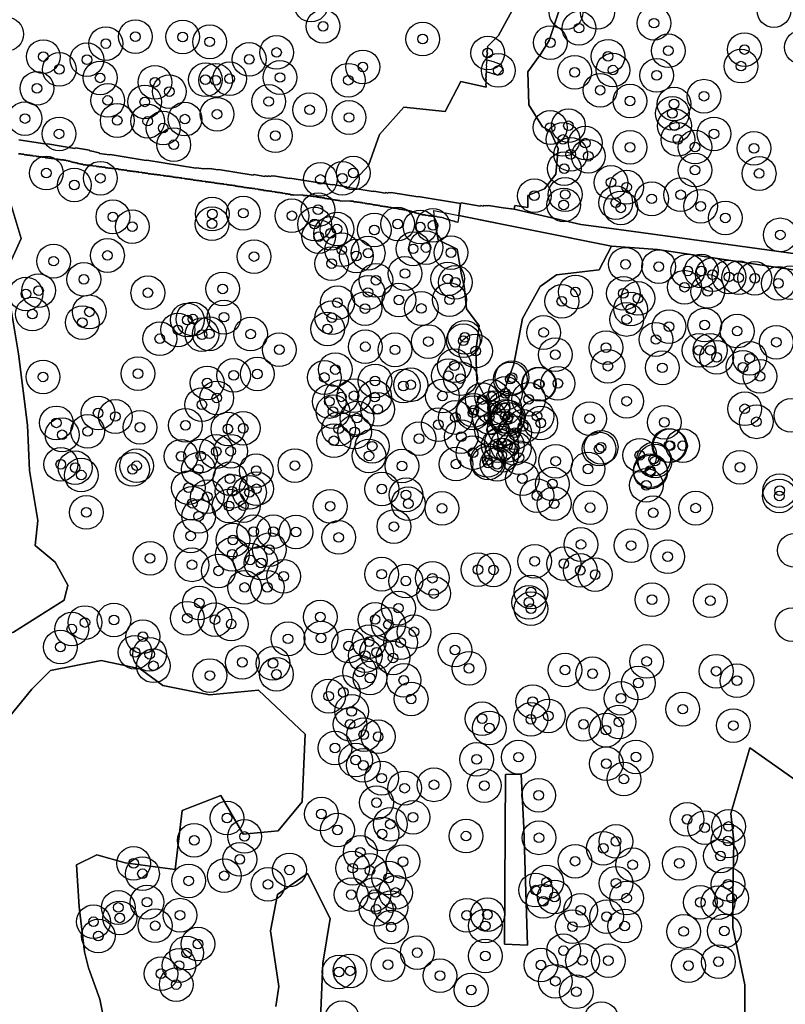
# Model space of a CAD drawing. Header units: inches. Extents: x 128668 to 131679, y 413272 to 413787.
# Tile 41 of 116: x 129658 to 129737, y 413464 to 413566. Entities that reach past the tile are written whole.
import ezdxf

# ---------------------------------------------------------------- set-up
doc = ezdxf.new("R2010")
doc.units = ezdxf.units.IN
doc.header["$MEASUREMENT"] = 0
doc.header["$PDMODE"] = 33
doc.header["$PDSIZE"] = -3
for name, color, linetype in [('Niet gedetecteerde gebieden (D-gebied) (ca. 44.659 m2)', 1, 'Continuous'), ('Significante objecten binnen onderzoeksgebied', 3, 'Continuous'), ('Veiligheidsmarge objecten d.d. 230531', 6, 'Continuous'), ('Verstoorde gebieden (C-gebied) (ca. 90.096 m2)', 40, 'Continuous'), ('Vrijgegeven gebieden (A+B gebied) (ca. 609.035 m2)', 3, 'Continuous')]:
    doc.layers.add(name, color=color, linetype=linetype)

msp = doc.modelspace()

# ---------------------------------------------------------------- linework, layer by layer
at = {"layer": 'Niet gedetecteerde gebieden (D-gebied) (ca. 44.659 m2)'}
for points in [[(129657.73, 413553.5, 0), (129660.64, 413553.03, 0), (129660.7, 413553.07, 0), (129663.56, 413552.6, 0), (129663.62, 413552.65, 0), (129665.05, 413552.41, 0), (129665.09, 413552.35, 0), (129665.53, 413552.28, 0), (129665.57, 413552.23, 0), (129666.07, 413552.14, 0), (129666.11, 413552.09, 0), (129667.14, 413551.92, 0), (129667.2, 413551.96, 0), (129670.95, 413551.35, 0), (129671.01, 413551.39, 0), (129676.09, 413550.56, 0), (129676.15, 413550.6, 0), (129676.94, 413550.48, 0), (129677, 413550.52, 0), (129677.24, 413550.48, 0), (129677.3, 413550.52, 0), (129677.5, 413550.49, 0), (129677.56, 413550.53, 0), (129678.39, 413550.39, 0), (129678.45, 413550.43, 0), (129682.05, 413549.84, 0), (129682.11, 413549.89, 0), (129683.25, 413549.7, 0), (129683.3, 413549.74, 0), (129683.55, 413549.7, 0), (129683.61, 413549.74, 0), (129683.85, 413549.7, 0), (129683.91, 413549.74, 0), (129684.11, 413549.71, 0), (129684.17, 413549.75, 0), (129685.8, 413549.49, 0), (129685.85, 413549.53, 0), (129690.24, 413548.81, 0), (129690.3, 413548.86, 0), (129691.73, 413548.62, 0), (129691.77, 413548.57, 0), (129694.49, 413548.12, 0), (129694.55, 413548.16, 0), (129695.73, 413547.97, 0), (129695.79, 413548.01, 0), (129696.03, 413547.97, 0), (129696.09, 413548.01, 0), (129696.29, 413547.98, 0), (129696.35, 413548.02, 0), (129699.11, 413547.57, 0), (129699.17, 413547.61, 0), (129703.56, 413546.9, 0), (129703.29, 413544.91, 0), (129703.24, 413544.96, 0), (129703.04, 413544.96, 0), (129702.99, 413545.01, 0), (129702.94, 413545.01, 0), (129702.89, 413545.06, 0), (129702.79, 413545.05, 0), (129702.73, 413545.1, 0), (129702.58, 413545.1, 0), (129702.53, 413545.15, 0), (129702.48, 413545.15, 0), (129702.43, 413545.2, 0), (129702.28, 413545.2, 0), (129702.23, 413545.24, 0), (129702.13, 413545.24, 0), (129702.08, 413545.29, 0), (129701.98, 413545.29, 0), (129701.93, 413545.34, 0), (129701.83, 413545.34, 0), (129701.78, 413545.39, 0), (129701.68, 413545.38, 0), (129701.63, 413545.43, 0), (129701.43, 413545.43, 0), (129701.38, 413545.48, 0), (129701.13, 413545.47, 0), (129701.08, 413545.52, 0), (129700.83, 413545.52, 0), (129700.78, 413545.57, 0), (129700.53, 413545.56, 0), (129700.47, 413545.61, 0), (129700.22, 413545.61, 0), (129700.17, 413545.66, 0), (129699.92, 413545.65, 0), (129699.87, 413545.7, 0), (129699.57, 413545.7, 0), (129699.52, 413545.74, 0), (129699.42, 413545.74, 0), (129699.37, 413545.79, 0), (129699.27, 413545.79, 0), (129699.22, 413545.84, 0), (129699.12, 413545.84, 0), (129699.07, 413545.89, 0), (129698.97, 413545.88, 0), (129698.92, 413545.93, 0), (129698.82, 413545.93, 0), (129698.77, 413545.98, 0), (129698.67, 413545.98, 0), (129698.62, 413546.03, 0), (129698.52, 413546.03, 0), (129698.47, 413546.08, 0), (129698.37, 413546.07, 0), (129698.32, 413546.12, 0), (129698.17, 413546.12, 0), (129698.11, 413546.17, 0), (129697.96, 413546.17, 0), (129697.91, 413546.22, 0), (129697.71, 413546.21, 0), (129697.66, 413546.26, 0), (129697.46, 413546.26, 0), (129697.41, 413546.31, 0), (129697.16, 413546.3, 0), (129697.11, 413546.35, 0), (129696.91, 413546.35, 0), (129696.86, 413546.4, 0), (129696.61, 413546.39, 0), (129696.56, 413546.44, 0), (129696.36, 413546.44, 0), (129696.31, 413546.49, 0), (129696.11, 413546.48, 0), (129696.06, 413546.53, 0), (129695.81, 413546.53, 0), (129695.76, 413546.58, 0), (129695.56, 413546.57, 0), (129695.51, 413546.62, 0), (129695.26, 413546.62, 0), (129695.2, 413546.67, 0), (129695, 413546.66, 0), (129694.95, 413546.71, 0), (129694.75, 413546.71, 0), (129694.7, 413546.76, 0), (129694.45, 413546.75, 0), (129694.4, 413546.8, 0), (129694.2, 413546.8, 0), (129694.15, 413546.85, 0), (129693.9, 413546.84, 0), (129693.85, 413546.89, 0), (129693.65, 413546.89, 0), (129693.6, 413546.94, 0), (129693.4, 413546.93, 0), (129693.35, 413546.98, 0), (129693.1, 413546.98, 0), (129693.05, 413547.03, 0), (129692.8, 413547.02, 0), (129692.75, 413547.07, 0), (129692.5, 413547.07, 0), (129692.45, 413547.12, 0), (129692.15, 413547.11, 0), (129692.1, 413547.16, 0), (129691.1, 413547.14, 0), (129691.05, 413547.19, 0), (129690.84, 413547.19, 0), (129690.79, 413547.24, 0), (129690.59, 413547.23, 0), (129690.54, 413547.28, 0), (129690.29, 413547.28, 0), (129690.24, 413547.33, 0), (129690.04, 413547.32, 0), (129689.99, 413547.37, 0), (129689.74, 413547.37, 0), (129689.69, 413547.42, 0), (129689.49, 413547.41, 0), (129689.44, 413547.46, 0), (129689.19, 413547.46, 0), (129689.14, 413547.51, 0), (129688.94, 413547.5, 0), (129688.89, 413547.55, 0), (129688.64, 413547.55, 0), (129688.59, 413547.6, 0), (129688.34, 413547.59, 0), (129688.29, 413547.64, 0), (129687.99, 413547.63, 0), (129687.94, 413547.68, 0), (129687.69, 413547.68, 0), (129687.63, 413547.73, 0), (129687.23, 413547.72, 0), (129687.18, 413547.77, 0), (129686.23, 413547.75, 0), (129686.18, 413547.8, 0), (129685.93, 413547.8, 0), (129685.88, 413547.85, 0), (129685.68, 413547.84, 0), (129685.63, 413547.89, 0), (129685.38, 413547.89, 0), (129685.33, 413547.94, 0), (129685.13, 413547.93, 0), (129685.08, 413547.98, 0), (129684.88, 413547.98, 0), (129684.83, 413548.03, 0), (129684.58, 413548.02, 0), (129684.53, 413548.07, 0), (129684.33, 413548.07, 0), (129684.28, 413548.12, 0), (129684.03, 413548.11, 0), (129683.98, 413548.16, 0), (129683.73, 413548.16, 0), (129683.68, 413548.21, 0), (129683.43, 413548.2, 0), (129683.37, 413548.25, 0), (129683.12, 413548.25, 0), (129683.07, 413548.3, 0), (129682.82, 413548.29, 0), (129682.77, 413548.34, 0), (129682.57, 413548.34, 0), (129682.52, 413548.39, 0), (129682.27, 413548.38, 0), (129682.22, 413548.43, 0), (129681.97, 413548.43, 0), (129681.92, 413548.47, 0), (129681.67, 413548.47, 0), (129681.62, 413548.52, 0), (129681.37, 413548.51, 0), (129681.32, 413548.56, 0), (129681.07, 413548.56, 0), (129681.02, 413548.61, 0), (129680.77, 413548.6, 0), (129680.72, 413548.65, 0), (129680.47, 413548.65, 0), (129680.42, 413548.7, 0), (129680.22, 413548.69, 0), (129680.17, 413548.74, 0), (129679.92, 413548.74, 0), (129679.86, 413548.79, 0), (129679.61, 413548.78, 0), (129679.56, 413548.83, 0), (129679.31, 413548.83, 0), (129679.26, 413548.88, 0), (129679.01, 413548.87, 0), (129678.96, 413548.92, 0), (129678.66, 413548.91, 0), (129678.61, 413548.96, 0), (129678.36, 413548.96, 0), (129678.31, 413549.01, 0), (129678.06, 413549, 0), (129678.01, 413549.05, 0), (129677.71, 413549.05, 0), (129677.66, 413549.1, 0), (129677.41, 413549.09, 0), (129677.36, 413549.14, 0), (129677.11, 413549.14, 0), (129677.06, 413549.19, 0), (129676.76, 413549.18, 0), (129676.71, 413549.23, 0), (129676.46, 413549.22, 0), (129676.41, 413549.27, 0), (129676.16, 413549.27, 0), (129676.1, 413549.32, 0), (129675.85, 413549.31, 0), (129675.8, 413549.36, 0), (129675.55, 413549.36, 0), (129675.5, 413549.41, 0), (129675.25, 413549.4, 0), (129675.2, 413549.45, 0), (129674.95, 413549.45, 0), (129674.9, 413549.5, 0), (129674.65, 413549.49, 0), (129674.6, 413549.54, 0), (129674.35, 413549.54, 0), (129674.3, 413549.59, 0), (129674, 413549.58, 0), (129673.95, 413549.63, 0), (129673.7, 413549.62, 0), (129673.65, 413549.67, 0), (129673.4, 413549.67, 0), (129673.35, 413549.72, 0), (129673.05, 413549.71, 0), (129673, 413549.76, 0), (129672.75, 413549.76, 0), (129672.7, 413549.81, 0), (129672.45, 413549.8, 0), (129672.39, 413549.85, 0), (129672.09, 413549.85, 0), (129672.04, 413549.89, 0), (129671.79, 413549.89, 0), (129671.74, 413549.94, 0), (129671.49, 413549.93, 0), (129671.44, 413549.98, 0), (129671.14, 413549.98, 0), (129671.09, 413550.03, 0), (129670.84, 413550.02, 0), (129670.79, 413550.07, 0), (129670.54, 413550.07, 0), (129670.49, 413550.12, 0), (129670.19, 413550.11, 0), (129670.14, 413550.16, 0), (129669.89, 413550.16, 0), (129669.84, 413550.2, 0), (129669.59, 413550.2, 0), (129669.54, 413550.25, 0), (129669.29, 413550.24, 0), (129669.24, 413550.29, 0), (129668.99, 413550.29, 0), (129668.94, 413550.34, 0), (129668.69, 413550.33, 0), (129668.63, 413550.38, 0), (129668.38, 413550.38, 0), (129668.33, 413550.43, 0), (129668.08, 413550.42, 0), (129668.03, 413550.47, 0), (129667.73, 413550.47, 0), (129667.68, 413550.52, 0), (129667.38, 413550.51, 0), (129667.33, 413550.56, 0), (129667.03, 413550.55, 0), (129666.98, 413550.6, 0), (129666.73, 413550.6, 0), (129666.68, 413550.65, 0), (129666.38, 413550.64, 0), (129666.33, 413550.69, 0), (129666.08, 413550.69, 0), (129666.03, 413550.73, 0), (129665.78, 413550.73, 0), (129665.73, 413550.78, 0), (129665.43, 413550.77, 0), (129665.38, 413550.82, 0), (129665.13, 413550.82, 0), (129665.08, 413550.87, 0), (129664.78, 413550.86, 0), (129664.72, 413550.91, 0), (129664.42, 413550.91, 0), (129664.37, 413550.95, 0), (129664.17, 413550.95, 0), (129664.12, 413551, 0), (129664.02, 413551, 0), (129663.97, 413551.05, 0), (129663.82, 413551.04, 0), (129663.77, 413551.09, 0), (129663.62, 413551.09, 0), (129663.57, 413551.14, 0), (129663.42, 413551.14, 0), (129663.37, 413551.19, 0), (129663.22, 413551.18, 0), (129663.17, 413551.23, 0), (129663.07, 413551.23, 0), (129663.02, 413551.28, 0), (129662.87, 413551.28, 0), (129662.82, 413551.33, 0), (129662.67, 413551.32, 0), (129662.62, 413551.37, 0), (129662.42, 413551.37, 0), (129662.37, 413551.42, 0), (129662.07, 413551.41, 0), (129662.01, 413551.46, 0), (129661.76, 413551.46, 0), (129661.71, 413551.51, 0), (129661.46, 413551.5, 0), (129661.41, 413551.55, 0), (129661.11, 413551.55, 0), (129661.06, 413551.59, 0), (129660.81, 413551.59, 0), (129660.76, 413551.64, 0), (129660.51, 413551.63, 0), (129660.46, 413551.68, 0), (129660.16, 413551.68, 0), (129660.11, 413551.73, 0), (129659.86, 413551.72, 0), (129659.81, 413551.77, 0), (129659.56, 413551.77, 0), (129659.51, 413551.82, 0), (129659.21, 413551.81, 0), (129659.16, 413551.86, 0), (129658.91, 413551.86, 0), (129658.86, 413551.9, 0), (129658.61, 413551.9, 0), (129658.56, 413551.95, 0), (129658.31, 413551.94, 0), (129658.25, 413551.99, 0), (129658, 413551.99, 0), (129657.95, 413552.04, 0), (129657.7, 413552.03, 0)], [(129742.95, 413539.26, 0), (129730.22, 413541.16, 0), (129723.97, 413542.1, 0), (129719.21, 413542.45, 0), (129703.39, 413545.63, 0), (129703.56, 413546.9, 0), (129703.62, 413546.94, 0), (129705.59, 413546.62, 0), (129705.65, 413546.66, 0), (129705.89, 413546.62, 0), (129705.95, 413546.66, 0), (129706.15, 413546.63, 0), (129706.21, 413546.67, 0), (129706.4, 413546.64, 0), (129706.46, 413546.68, 0), (129707.99, 413546.43, 0), (129709.08, 413546.3, 0), (129709.13, 413546.29, 0), (129716.05, 413544.72, 0), (129719.2, 413544.29, 0), (129725.53, 413543.42, 0), (129757.39, 413539.04, 0)]]:
    msp.add_polyline3d(points, dxfattribs=at)
msp.add_polyline3d([(129708.21, 413487.62, 0), (129709.83, 413487.66, 0), (129710.12, 413482.05, 0), (129710.49, 413469.92, 0), (129708.12, 413470.04, 0)], close=True, dxfattribs=at)
at = {"layer": 'Significante objecten binnen onderzoeksgebied'}
for p in [(129689.3, 413565.27), (129715.85, 413565.08), (129723.62, 413565.6), (129669.83, 413564.2), (129674.73, 413564.17), (129666.76, 413563.48), (129677.53, 413563.66), (129699.63, 413563.95), (129712.87, 413563.58), (129660.27, 413562.13), (129684.47, 413562.56), (129706.38, 413562.5), (129718.86, 413562.16), (129725.1, 413562.74), (129733.01, 413562.86), (129664.8, 413561.81), (129681.63, 413561.84), (129693.42, 413561.06), (129732.65, 413561.14), (129661.93, 413560.8), (129684.82, 413559.96), (129707.48, 413560.69), (129715.39, 413560.5), (129719.36, 413560.73), (129723.9, 413560.18), (129666.17, 413559.92), (129671.85, 413559.47), (129677.09, 413559.73), (129678.16, 413559.66), (129679.61, 413559.83), (129691.92, 413559.68), (129659.61, 413558.83), (129673.34, 413558.5), (129718.04, 413558.64), (129728.81, 413558.02), (129666.96, 413557.58), (129670.8, 413557.43), (129683.66, 413557.47), (129721.13, 413557.52), (129725.7, 413557.21), (129678.3, 413556.15), (129687.91, 413556.61), (129725.53, 413556.23), (129658.37, 413555.7), (129667.94, 413555.5), (129671.11, 413555.43), (129674.96, 413555.64), (129691.99, 413555.81), (129714.75, 413554.95), (129725.75, 413554.95), (129661.91, 413554.11), (129672.71, 413554.71), (129684.35, 413553.92), (129712.85, 413554.77), (129729.84, 413554.11), (129673.81, 413552.98), (129714.18, 413553.53), (129716.5, 413553.15), (129726.1, 413553.54), (129714.98, 413551.98), (129716.81, 413551.79), (129721.14, 413552.72), (129727.87, 413552.74), (129733.99, 413552.61), (129660.59, 413550.04), (129692.43, 413550.05), (129714.31, 413550.5), (129727.87, 413550.35), (129734.53, 413550), (129663.49, 413548.81), (129666.2, 413549.51), (129689.02, 413549.38), (129691.3, 413549.49), (129719.16, 413549.07), (129714.41, 413547.82), (129720.78, 413548.58), (129726.39, 413547.79), (129711.21, 413547.69), (129714.26, 413546.74), (129719.66, 413546.97), (129723.39, 413547.37), (129677.8, 413545.79), (129681.02, 413545.88), (129688.78, 413546.24), (129720.18, 413546.43), (129728.46, 413546.6), (129667.49, 413545.5), (129677.78, 413544.78), (129686.06, 413545.61), (129688.41, 413544.75), (129697.03, 413544.76), (129731.02, 413545.39), (129669.5, 413544.48), (129690.09, 413543.79), (129690.75, 413544.23), (129694.61, 413544.14), (129699.37, 413544.44), (129700.69, 413544.61), (129736.72, 413543.63), (129688.84, 413543.45), (129691.24, 413542.08), (129693.97, 413541.73), (129698.64, 413542.18), (129699.98, 413542.31), (129702.56, 413541.79), (129661.34, 413540.9), (129666.93, 413541.49), (129682.14, 413541.38), (129690.19, 413540.65), (129692.75, 413541.43), (129720.67, 413540.58), (129697.79, 413539.62), (129724.12, 413540.33), (129727.13, 413539.89), (129728.53, 413539.88), (129664.48, 413539.01), (129694.78, 413538.92), (129702.23, 413539.06), (129703.02, 413538.71), (129729.69, 413539.5), (129731.4, 413539.27), (129732.4, 413539.18), (129734.08, 413539.12), (129736.52, 413538.6), (129658.47, 413537.5), (129659.78, 413537.85), (129671.12, 413537.62), (129678.88, 413538.02), (129693.95, 413537.65), (129715.48, 413537.71), (129720.45, 413537.56), (129726.79, 413538.2), (129729.2, 413537.76), (129690.79, 413536.59), (129697.16, 413536.87), (129702.41, 413536.91), (129714.06, 413536.73), (129721.96, 413537.04), (129665.06, 413535.64), (129693.65, 413535.98), (129699.49, 413535.99), (129721.2, 413535.93), (129659.13, 413535.41), (129664.32, 413534.53), (129675.22, 413534.8), (129675.79, 413534.89), (129679.02, 413535.09), (129690.2, 413535.03), (129720.78, 413534.85), (129674.23, 413533.77), (129689.76, 413533.86), (129712.17, 413533.5), (129725.19, 413534.11), (129728.87, 413534.27), (129732.25, 413533.64), (129672.36, 413532.85), (129676.73, 413533.27), (129677.5, 413533.36), (129681.78, 413533.33), (129700.21, 413532.56), (129703.85, 413532.64), (129704, 413533), (129723.82, 413532.77), (129736.32, 413532.49), (129684.75, 413531.71), (129693.67, 413532.02), (129696.75, 413531.7), (129705.12, 413531.57), (129718.65, 413531.93), (129728.3, 413531.65), (129729.45, 413531.66), (129713.38, 413531.2), (129730.12, 413530.92), (129733.55, 413530.83), (129690.57, 413529.65), (129702.91, 413530.05), (129718.84, 413530), (129724.49, 413529.83), (129732.85, 413529.89), (129660.25, 413528.89), (129670.09, 413529.23), (129680.02, 413529.05), (129682.47, 413529.19), (129689.43, 413528.83), (129694.69, 413528.47), (129702.3, 413529.01), (129703.55, 413528.72), (129708.72, 413528.66), (129708.89, 413528.82), (129734.62, 413528.94), (129677.27, 413528.26), (129697.62, 413527.95), (129698.4, 413528.07), (129711.66, 413528.14), (129711.72, 413528.13), (129713.65, 413528.21), (129678.27, 413526.71), (129689.95, 413526.34), (129691.18, 413526.82), (129692.5, 413526.93), (129694.66, 413526.79), (129701.68, 413526.9), (129705.81, 413526.54), (129706.8, 413526.86), (129708.2, 413527.18), (129710.63, 413526.57), (129720.78, 413526.37), (129676.72, 413526), (129690.32, 413525.29), (129694.97, 413525.52), (129704.91, 413525.41), (129706.93, 413525.68), (129708.14, 413525.66), (129733.04, 413525.58), (129665.96, 413525.15), (129667.75, 413524.78), (129692.81, 413524.61), (129703.02, 413524.68), (129704.85, 413525.16), (129706.53, 413524.71), (129708.18, 413524.81), (129708.42, 413524.5), (129708.5, 413524.73), (129711.49, 413524.81), (129716.94, 413524.56), (129734.25, 413524.23), (129661.63, 413524.12), (129664.87, 413523.23), (129670.3, 413523.66), (129675.02, 413523.87), (129679.42, 413523.49), (129681.01, 413523.56), (129690.91, 413523.5), (129692.57, 413523.17), (129701.26, 413523.93), (129706.77, 413523.39), (129708.1, 413523.56), (129710.04, 413523.75), (129711.88, 413524.1), (129724.69, 413524.18), (129662.23, 413522.88), (129690.41, 413522.26), (129699.25, 413522.48), (129703.63, 413522.69), (129709.15, 413523.09), (129678.21, 413521.15), (129679.72, 413521.18), (129694.39, 413521.7), (129707.48, 413521.75), (129707.8, 413522.02), (129708.41, 413521.78), (129709.14, 413521.49), (129717.93, 413521.41), (129718.14, 413521.59), (129725.17, 413521.77), (129725.29, 413521.75), (129726.61, 413521.75), (129674.57, 413520.65), (129676.61, 413520.69), (129694.05, 413520.69), (129704.84, 413521.02), (129706.34, 413520.23), (129707.83, 413520.77), (129709.61, 413520.51), (129713.43, 413520.14), (129722.15, 413520.76), (129723.6, 413520.36), (129723.73, 413520.15), (129662.09, 413519.82), (129663.58, 413519.47), (129669.53, 413519.29), (129669.95, 413519.67), (129676.36, 413519.3), (129682.36, 413519.16), (129686.37, 413519.69), (129697.48, 413519.64), (129703.09, 413519.84), (129706.42, 413519.96), (129707.35, 413519.81), (129716.77, 413519.34), (129723.24, 413519.17), (129732.55, 413519.51), (129664.21, 413518.7), (129679.63, 413518.33), (129709.97, 413518.34), (129723.26, 413519.03), (129675.33, 413517.39), (129682.39, 413517.28), (129695.39, 413517.26), (129713.09, 413517.77), (129722.82, 413517.64), (129736.66, 413517.09), (129677.29, 413516.45), (129679.86, 413517.02), (129681.66, 413516.91), (129697.9, 413516.65), (129711.48, 413516.57), (129736.63, 413516.54), (129675.73, 413515.78), (129679.53, 413515.5), (129681.02, 413515.53), (129690.03, 413515.47), (129698.13, 413515.73), (129701.63, 413515.24), (129713.27, 413515.74), (129717, 413515.31), (129727.95, 413515.27), (129664.74, 413514.83), (129676.39, 413514.43), (129723.54, 413514.79), (129696.64, 413513.36), (129675.55, 413512.39), (129679.94, 413511.96), (129682.1, 413512.83), (129684.14, 413512.83), (129686.48, 413512.8), (129690.92, 413512.23), (129683.73, 413510.97), (129716.04, 413511.5), (129721.25, 413511.39), (129671.35, 413510.06), (129679.87, 413510.47), (129725.05, 413510.23), (129675.7, 413509.39), (129681.73, 413509.88), (129682.86, 413509.58), (129705.36, 413508.89), (129711.25, 413509.76), (129714.27, 413509.51), (129678.45, 413508.76), (129685.2, 413508.2), (129695.37, 413508.42), (129700.64, 413508), (129706.98, 413508.86), (129715.97, 413508.81), (129717.52, 413508.37), (129681.15, 413507.04), (129683.52, 413507.06), (129697.88, 413507.7), (129700.78, 413506.41), (129710.87, 413506.57), (129676.45, 413505.42), (129697.12, 413504.89), (129710.64, 413505.49), (129710.86, 413504.83), (129723.41, 413505.77), (129729.47, 413505.66), (129675.21, 413503.85), (129689, 413503.97), (129664.59, 413503.4), (129667.6, 413503.67), (129678.09, 413503.71), (129679.76, 413503.24), (129694.7, 413503.72), (129696.08, 413503.2), (129663.23, 413502.72), (129670.6, 413501.94), (129689.09, 413501.79), (129698.72, 413502.44), (129662.05, 413500.86), (129685.66, 413501.71), (129691.96, 413500.97), (129694.08, 413501.42), (129697.35, 413501.32), (129669.79, 413500.31), (129671.31, 413500.11), (129693.67, 413499.97), (129694.86, 413500.3), (129696.56, 413499.73), (129702.98, 413500.54), (129671.7, 413498.91), (129680.91, 413499.27), (129684.1, 413499.16), (129722.86, 413499.36), (129677.55, 413497.9), (129684.46, 413498.03), (129693.1, 413498.25), (129694.17, 413497.64), (129704.44, 413498.65), (129714.4, 413498.47), (129717.25, 413498.09), (129730.07, 413498.35), (129697.67, 413497.41), (129722, 413497.12), (129732.23, 413497.36), (129689.87, 413495.76), (129691.4, 413496.16), (129698.43, 413495.47), (129711.04, 413495.2), (129720.2, 413495.54), (129692.26, 413494.19), (129712.66, 413493.71), (129726.61, 413494.41), (129692.1, 413492.83), (129705.8, 413493.42), (129710.85, 413493.35), (129716.31, 413492.83), (129720, 413493.09), (129731.86, 413492.71), (129693.52, 413491.77), (129695.01, 413491.55), (129706.55, 413492.46), (129718.65, 413492.23), (129690.53, 413490.38), (129692.67, 413489.13), (129693.47, 413488.59), (129705.23, 413489.2), (129709.57, 413489.43), (129718.67, 413488.75), (129721.76, 413489.45), (129695.38, 413487.25), (129700.8, 413486.56), (129706.02, 413486.48), (129720.5, 413487.15), (129697.75, 413486.21), (129711.66, 413485.47), (129694.84, 413484.71), (129689.12, 413483.53), (129679.33, 413483.11), (129696.28, 413482.47), (129698.63, 413483.19), (129727.06, 413482.97), (129690.79, 413481.87), (129695.42, 413481.46), (129728.89, 413482.12), (129731.36, 413482.24), (129675.93, 413480.8), (129681.15, 413481.2), (129704.13, 413481.24), (129711.69, 413481.06), (129719.68, 413480.69), (129731.29, 413480.73), (129693.15, 413479.55), (129718.36, 413479.97), (129669.64, 413478.41), (129680.66, 413478.82), (129697.59, 413478.58), (129715.44, 413478.63), (129721.41, 413478.26), (129726.25, 413478.42), (129730.52, 413479.18), (129670.56, 413477.33), (129685.81, 413477.73), (129692.36, 413477.91), (129694.15, 413477.67), (129675.35, 413476.59), (129679.04, 413477.12), (129683.58, 413476.22), (129696.11, 413476.89), (129712.48, 413476.46), (129719.68, 413476.35), (129731.31, 413476.23), (129692.21, 413475.17), (129694.56, 413475.15), (129696.82, 413475.39), (129711.34, 413475.63), (129671.03, 413474.38), (129712.14, 413474.47), (129713.3, 413474.92), (129720.78, 413474.8), (129728.43, 413474.37), (129730.27, 413474.32), (129731.68, 413474.8), (129668.05, 413473.83), (129694.8, 413473.63), (129696.33, 413473.82), (129716.01, 413473.53), (129665.48, 413472.35), (129668.21, 413472.75), (129674.45, 413473.03), (129704.2, 413473.02), (129706.35, 413473.09), (129718.71, 413472.88), (129671.88, 413471.93), (129696.36, 413471.81), (129706.12, 413471.92), (129715.17, 413471.84), (129720.59, 413471.9), (129726.7, 413471.34), (129730.91, 413471.39), (129665.98, 413470.86), (129675.14, 413469.11), (129676.32, 413470.04), (129699.06, 413469.15), (129714.24, 413469.34), (129706.13, 413468.8), (129716.21, 413468.33), (129718.88, 413468.32), (129730.31, 413468.2), (129674.36, 413467.81), (129690.95, 413467.14), (129692.1, 413467.25), (129696.04, 413467.89), (129711.89, 413467.86), (129727.2, 413467.79), (129672.49, 413466.96), (129701.42, 413466.75), (129713.39, 413466.18), (129674.06, 413465.83), (129704.66, 413465.27), (129715.56, 413465.08)]:
    msp.add_point(p, dxfattribs=at)
at = {"layer": 'Veiligheidsmarge objecten d.d. 230531', "color": 6, "linetype": 'Continuous', "lineweight": 25}
for centre in [(129688.05, 413567.48), (129736.06, 413566.9), (129714.5, 413566.7), (129717.76, 413566.72), (129689.3, 413565.27), (129715.85, 413565.08), (129723.62, 413565.6), (129656.48, 413564.46), (129669.83, 413564.2), (129674.73, 413564.17), (129699.63, 413563.95), (129666.76, 413563.48), (129677.53, 413563.66), (129712.87, 413563.58), (129733.01, 413562.86), (129738.91, 413563.1), (129660.27, 413562.13), (129664.8, 413561.81), (129681.63, 413561.84), (129684.47, 413562.56), (129706.38, 413562.5), (129718.86, 413562.16), (129725.1, 413562.74), (129661.93, 413560.8), (129693.42, 413561.06), (129732.65, 413561.14), (129666.17, 413559.92), (129677.09, 413559.73), (129679.61, 413559.83), (129684.82, 413559.96), (129707.48, 413560.69), (129715.39, 413560.5), (129719.36, 413560.73), (129723.9, 413560.18), (129659.61, 413558.83), (129671.85, 413559.47), (129678.16, 413559.66), (129691.92, 413559.68), (129673.34, 413558.5), (129718.04, 413558.64), (129728.81, 413558.02), (129666.96, 413557.58), (129670.8, 413557.43), (129683.66, 413557.47), (129721.13, 413557.52), (129725.7, 413557.21), (129658.37, 413555.7), (129678.3, 413556.15), (129687.91, 413556.61), (129691.99, 413555.81), (129725.53, 413556.23), (129667.94, 413555.5), (129671.11, 413555.43), (129672.71, 413554.71), (129674.96, 413555.64), (129712.85, 413554.77), (129714.75, 413554.95), (129725.75, 413554.95), (129661.91, 413554.11), (129684.35, 413553.92), (129729.84, 413554.11), (129673.81, 413552.98), (129714.18, 413553.53), (129716.5, 413553.15), (129721.14, 413552.72), (129726.1, 413553.54), (129727.87, 413552.74), (129733.99, 413552.61), (129714.98, 413551.98), (129716.81, 413551.79), (129660.59, 413550.04), (129666.2, 413549.51), (129692.43, 413550.05), (129714.31, 413550.5), (129727.87, 413550.35), (129734.53, 413550), (129663.49, 413548.81), (129689.02, 413549.38), (129691.3, 413549.49), (129719.16, 413549.07), (129720.78, 413548.58), (129711.21, 413547.69), (129714.41, 413547.82), (129726.39, 413547.79), (129714.26, 413546.74), (129719.66, 413546.97), (129723.39, 413547.37), (129728.46, 413546.6), (129667.49, 413545.5), (129677.8, 413545.79), (129681.02, 413545.88), (129686.06, 413545.61), (129688.78, 413546.24), (129720.18, 413546.43), (129669.5, 413544.48), (129677.78, 413544.78), (129688.41, 413544.75), (129697.03, 413544.76), (129699.37, 413544.44), (129700.69, 413544.61), (129731.02, 413545.39), (129688.84, 413543.45), (129690.09, 413543.79), (129690.75, 413544.23), (129694.61, 413544.14), (129736.72, 413543.63), (129666.93, 413541.49), (129682.14, 413541.38), (129691.24, 413542.08), (129692.75, 413541.43), (129693.97, 413541.73), (129698.64, 413542.18), (129699.98, 413542.31), (129702.56, 413541.79), (129661.34, 413540.9), (129690.19, 413540.65), (129720.67, 413540.58), (129724.12, 413540.33), (129697.79, 413539.62), (129727.13, 413539.89), (129728.53, 413539.88), (129729.69, 413539.5), (129664.48, 413539.01), (129694.78, 413538.92), (129702.23, 413539.06), (129703.02, 413538.71), (129731.4, 413539.27), (129732.4, 413539.18), (129734.08, 413539.12), (129736.52, 413538.6), (129737.8, 413538.68), (129658.47, 413537.5), (129659.78, 413537.85), (129671.12, 413537.62), (129678.88, 413538.02), (129693.95, 413537.65), (129715.48, 413537.71), (129720.45, 413537.56), (129726.79, 413538.2), (129729.2, 413537.76), (129690.79, 413536.59), (129697.16, 413536.87), (129702.41, 413536.91), (129714.06, 413536.73), (129721.96, 413537.04), (129659.13, 413535.41), (129665.06, 413535.64), (129693.65, 413535.98), (129699.49, 413535.99), (129721.2, 413535.93), (129664.32, 413534.53), (129675.22, 413534.8), (129675.79, 413534.89), (129679.02, 413535.09), (129690.2, 413535.03), (129720.78, 413534.85), (129728.87, 413534.27), (129674.23, 413533.77), (129676.73, 413533.27), (129677.5, 413533.36), (129681.78, 413533.33), (129689.76, 413533.86), (129712.17, 413533.5), (129725.19, 413534.11), (129732.25, 413533.64), (129672.36, 413532.85), (129700.21, 413532.56), (129703.85, 413532.64), (129704, 413533), (129723.82, 413532.77), (129736.32, 413532.49), (129684.75, 413531.71), (129693.67, 413532.02), (129696.75, 413531.7), (129705.12, 413531.57), (129713.38, 413531.2), (129718.65, 413531.93), (129728.3, 413531.65), (129729.45, 413531.66), (129730.12, 413530.92), (129733.55, 413530.83), (129670.09, 413529.23), (129682.47, 413529.19), (129690.57, 413529.65), (129702.91, 413530.05), (129718.84, 413530), (129724.49, 413529.83), (129732.85, 413529.89), (129660.25, 413528.89), (129677.27, 413528.26), (129680.02, 413529.05), (129689.43, 413528.83), (129694.69, 413528.47), (129698.4, 413528.07), (129702.3, 413529.01), (129703.55, 413528.72), (129708.72, 413528.66), (129708.89, 413528.82), (129711.66, 413528.14), (129711.72, 413528.13), (129713.65, 413528.21), (129734.62, 413528.94), (129697.62, 413527.95), (129708.2, 413527.18), (129678.27, 413526.71), (129689.95, 413526.34), (129691.18, 413526.82), (129692.5, 413526.93), (129694.66, 413526.79), (129701.68, 413526.9), (129705.81, 413526.54), (129706.8, 413526.86), (129710.63, 413526.57), (129720.78, 413526.37), (129665.96, 413525.15), (129676.72, 413526), (129690.32, 413525.29), (129694.97, 413525.52), (129704.85, 413525.16), (129704.91, 413525.41), (129706.93, 413525.68), (129708.14, 413525.66), (129733.04, 413525.58), (129661.63, 413524.12), (129667.75, 413524.78), (129692.81, 413524.61), (129703.02, 413524.68), (129706.53, 413524.71), (129708.18, 413524.81), (129708.42, 413524.5), (129708.5, 413524.73), (129711.49, 413524.81), (129711.88, 413524.1), (129716.94, 413524.56), (129724.69, 413524.18), (129734.25, 413524.23), (129737.84, 413524.89), (129664.87, 413523.23), (129670.3, 413523.66), (129675.02, 413523.87), (129679.42, 413523.49), (129681.01, 413523.56), (129690.91, 413523.5), (129692.57, 413523.17), (129701.26, 413523.93), (129706.77, 413523.39), (129708.1, 413523.56), (129709.15, 413523.09), (129710.04, 413523.75), (129662.23, 413522.88), (129690.41, 413522.26), (129699.25, 413522.48), (129703.63, 413522.69), (129707.8, 413522.02), (129678.21, 413521.15), (129679.72, 413521.18), (129694.39, 413521.7), (129704.84, 413521.02), (129707.48, 413521.75), (129708.41, 413521.78), (129709.14, 413521.49), (129717.93, 413521.41), (129718.14, 413521.59), (129725.17, 413521.77), (129725.29, 413521.75), (129726.61, 413521.75), (129674.57, 413520.65), (129676.61, 413520.69), (129694.05, 413520.69), (129706.34, 413520.23), (129706.42, 413519.96), (129707.83, 413520.77), (129709.61, 413520.51), (129713.43, 413520.14), (129722.15, 413520.76), (129723.6, 413520.36), (129723.73, 413520.15), (129662.09, 413519.82), (129663.58, 413519.47), (129669.53, 413519.29), (129669.95, 413519.67), (129676.36, 413519.3), (129682.36, 413519.16), (129686.37, 413519.69), (129697.48, 413519.64), (129703.09, 413519.84), (129707.35, 413519.81), (129716.77, 413519.34), (129723.24, 413519.17), (129723.26, 413519.03), (129732.55, 413519.51), (129664.21, 413518.7), (129679.63, 413518.33), (129709.97, 413518.34), (129675.33, 413517.39), (129679.86, 413517.02), (129681.66, 413516.91), (129682.39, 413517.28), (129695.39, 413517.26), (129713.09, 413517.77), (129722.82, 413517.64), (129736.66, 413517.09), (129677.29, 413516.45), (129697.9, 413516.65), (129711.48, 413516.57), (129736.63, 413516.54), (129664.74, 413514.83), (129675.73, 413515.78), (129679.53, 413515.5), (129681.02, 413515.53), (129690.03, 413515.47), (129698.13, 413515.73), (129701.63, 413515.24), (129713.27, 413515.74), (129717, 413515.31), (129723.54, 413514.79), (129727.95, 413515.27), (129676.39, 413514.43), (129682.1, 413512.83), (129684.14, 413512.83), (129686.48, 413512.8), (129696.64, 413513.36), (129675.55, 413512.39), (129679.94, 413511.96), (129690.92, 413512.23), (129683.73, 413510.97), (129716.04, 413511.5), (129721.25, 413511.39), (129738.19, 413510.89), (129671.35, 413510.06), (129679.87, 413510.47), (129681.73, 413509.88), (129711.25, 413509.76), (129725.05, 413510.23), (129675.7, 413509.39), (129678.45, 413508.76), (129682.86, 413509.58), (129705.36, 413508.89), (129706.98, 413508.86), (129714.27, 413509.51), (129715.97, 413508.81), (129685.2, 413508.2), (129695.37, 413508.42), (129697.88, 413507.7), (129700.64, 413508), (129717.52, 413508.37), (129681.15, 413507.04), (129683.52, 413507.06), (129700.78, 413506.41), (129710.87, 413506.57), (129723.41, 413505.77), (129729.47, 413505.66), (129676.45, 413505.42), (129697.12, 413504.89), (129710.64, 413505.49), (129710.86, 413504.83), (129667.6, 413503.67), (129675.21, 413503.85), (129678.09, 413503.71), (129689, 413503.97), (129694.7, 413503.72), (129663.23, 413502.72), (129664.59, 413503.4), (129679.76, 413503.24), (129696.08, 413503.2), (129737.94, 413503.19), (129670.6, 413501.94), (129685.66, 413501.71), (129689.09, 413501.79), (129698.72, 413502.44), (129662.05, 413500.86), (129691.96, 413500.97), (129694.08, 413501.42), (129697.35, 413501.32), (129702.98, 413500.54), (129669.79, 413500.31), (129671.31, 413500.11), (129693.67, 413499.97), (129694.86, 413500.3), (129696.56, 413499.73), (129671.7, 413498.91), (129680.91, 413499.27), (129684.1, 413499.16), (129704.44, 413498.65), (129714.4, 413498.47), (129722.86, 413499.36), (129677.55, 413497.9), (129684.46, 413498.03), (129693.1, 413498.25), (129694.17, 413497.64), (129697.67, 413497.41), (129717.25, 413498.09), (129730.07, 413498.35), (129722, 413497.12), (129732.23, 413497.36), (129689.87, 413495.76), (129691.4, 413496.16), (129698.43, 413495.47), (129720.2, 413495.54), (129711.04, 413495.2), (129726.61, 413494.41), (129692.26, 413494.19), (129705.8, 413493.42), (129710.85, 413493.35), (129712.66, 413493.71), (129692.1, 413492.83), (129706.55, 413492.46), (129716.31, 413492.83), (129720, 413493.09), (129731.86, 413492.71), (129693.52, 413491.77), (129695.01, 413491.55), (129718.65, 413492.23), (129690.53, 413490.38), (129709.57, 413489.43), (129721.76, 413489.45), (129692.67, 413489.13), (129693.47, 413488.59), (129705.23, 413489.2), (129718.67, 413488.75), (129695.38, 413487.25), (129697.75, 413486.21), (129700.8, 413486.56), (129706.02, 413486.48), (129720.5, 413487.15), (129711.66, 413485.47), (129694.84, 413484.71), (129679.33, 413483.11), (129689.12, 413483.53), (129698.63, 413483.19), (129696.28, 413482.47), (129727.06, 413482.97), (129728.89, 413482.12), (129731.36, 413482.24), (129681.15, 413481.2), (129690.79, 413481.87), (129695.42, 413481.46), (129704.13, 413481.24), (129711.69, 413481.06), (129675.93, 413480.8), (129719.68, 413480.69), (129731.29, 413480.73), (129693.15, 413479.55), (129718.36, 413479.97), (129730.52, 413479.18), (129669.64, 413478.41), (129680.66, 413478.82), (129697.59, 413478.58), (129715.44, 413478.63), (129721.41, 413478.26), (129726.25, 413478.42), (129670.56, 413477.33), (129679.04, 413477.12), (129685.81, 413477.73), (129692.36, 413477.91), (129694.15, 413477.67), (129675.35, 413476.59), (129683.58, 413476.22), (129696.11, 413476.89), (129712.48, 413476.46), (129719.68, 413476.35), (129731.31, 413476.23), (129692.21, 413475.17), (129694.56, 413475.15), (129696.82, 413475.39), (129711.34, 413475.63), (129713.3, 413474.92), (129671.03, 413474.38), (129712.14, 413474.47), (129720.78, 413474.8), (129728.43, 413474.37), (129730.27, 413474.32), (129731.68, 413474.8), (129668.05, 413473.83), (129674.45, 413473.03), (129694.8, 413473.63), (129696.33, 413473.82), (129704.2, 413473.02), (129706.35, 413473.09), (129716.01, 413473.53), (129718.71, 413472.88), (129665.48, 413472.35), (129668.21, 413472.75), (129671.88, 413471.93), (129706.12, 413471.92), (129720.59, 413471.9), (129665.98, 413470.86), (129696.36, 413471.81), (129715.17, 413471.84), (129726.7, 413471.34), (129730.91, 413471.39), (129676.32, 413470.04), (129675.14, 413469.11), (129699.06, 413469.15), (129706.13, 413468.8), (129714.24, 413469.34), (129674.36, 413467.81), (129696.04, 413467.89), (129711.89, 413467.86), (129716.21, 413468.33), (129718.88, 413468.32), (129727.2, 413467.79), (129730.31, 413468.2), (129672.49, 413466.96), (129690.95, 413467.14), (129692.1, 413467.25), (129701.42, 413466.75), (129674.06, 413465.83), (129713.39, 413466.18), (129704.66, 413465.27), (129715.56, 413465.08), (129691.26, 413462.38), (129718.17, 413462.29)]:
    msp.add_circle(centre, 1.75, dxfattribs=at)
at = {"layer": 'Verstoorde gebieden (C-gebied) (ca. 90.096 m2)'}
for points in [[(129713.7, 413566.75), (129712.76, 413563.79), (129711.88, 413562.41), (129710.52, 413560.54), (129710.64, 413557.12), (129712.06, 413554.84), (129712.85, 413554.41), (129713.69, 413552.59), (129713.45, 413549.93), (129712.27, 413548.42), (129710.55, 413547.71), (129710.54, 413546.47), (129709.2, 413546.68), (129709.2, 413546.68), (129709.13, 413546.29), (129707.99, 413546.43), (129706.46, 413546.68), (129706.4, 413546.64), (129706.21, 413546.67), (129706.15, 413546.63), (129705.95, 413546.66), (129705.89, 413546.62), (129705.65, 413546.66), (129705.59, 413546.62), (129703.62, 413546.94), (129703.56, 413546.9), (129699.17, 413547.61), (129699.11, 413547.57), (129696.35, 413548.02), (129696.29, 413547.98), (129696.09, 413548.01), (129696.03, 413547.97), (129695.79, 413548.01), (129695.73, 413547.97), (129694.55, 413548.16), (129694.49, 413548.12), (129691.9, 413548.55), (129694.02, 413550.83), (129695.15, 413554.04), (129697.67, 413556.88), (129701.95, 413556.43), (129703.6, 413559.53), (129706.21, 413558.96), (129706.23, 413559.11), (129706.19, 413559.17), (129706.23, 413559.46), (129706.19, 413559.52), (129706.23, 413559.77), (129706.19, 413559.82), (129706.23, 413560.12), (129706.19, 413560.18), (129706.24, 413560.52), (129706.2, 413560.58), (129707.43, 413560.19), (129707.95, 413560.77), (129707.79, 413561.27), (129706.99, 413561.58), (129706.23, 413561.79), (129706.34, 413562.53), (129706.3, 413562.59), (129706.38, 413563.08), (129706.33, 413563.14), (129706.34, 413563.16), (129707.48, 413564.32), (129709.31, 413567.68)], [(129656.8, 413493.67), (129659.07, 413496.48), (129661.02, 413498.42), (129666.26, 413499.45), (129668.37, 413499.02), (129670.32, 413498.59), (129672.69, 413496.86), (129677.51, 413495.88), (129682.59, 413496.37), (129687.45, 413491.83), (129687.13, 413484.8), (129684.64, 413481.78), (129681.02, 413481.45), (129678.69, 413485.45), (129674.69, 413483.88), (129673.94, 413477.78), (129668.75, 413478.48), (129665.83, 413479.29), (129663.72, 413478.26), (129663.99, 413473.88), (129664.53, 413469.24), (129664.97, 413467.56), (129666.15, 413464.32), (129666.8, 413461.07)], [(129733.04, 413458.68), (129733.04, 413465.82), (129731.8, 413471.76), (129731.8, 413475.11), (129731.91, 413480.74), (129731.58, 413483.6), (129733.58, 413490.41), (129739.2, 413486.41), (129740.18, 413479.6), (129739.96, 413476.79), (129741.26, 413474.41), (129739.31, 413471.49), (129740.18, 413465.98), (129740.29, 413460.84)], [(129684.4, 413463.56), (129684.69, 413465.64), (129683.83, 413471.4), (129684.56, 413475.18), (129687.69, 413477.34), (129690.02, 413472.7), (129689.26, 413468.05), (129688.99, 413461.45)]]:
    msp.add_lwpolyline(points, dxfattribs=at)
for points in [[(129651.12, 413544.7), (129650.99, 413547.51), (129651.64, 413549.67), (129655.17, 413552.33), (129656.33, 413548.8), (129657.98, 413543.25), (129656.33, 413539.58), (129657.7, 413531.29), (129658.63, 413523.87), (129658.85, 413519.18), (129659.71, 413513.99), (129659.43, 413511.4), (129661.52, 413509.67), (129662.81, 413507.29), (129662.45, 413505.71), (129657.19, 413502.39), (129655.17, 413501.67), (129653.23, 413509.17), (129653.16, 413520.62), (129653.52, 413532.37), (129653.23, 413537.27), (129651.28, 413540.95)], [(129709.99, 413534.95), (129709.09, 413530.2), (129707.94, 413527.1), (129706.42, 413526.12), (129705.23, 413528.47), (129705.13, 413531.6), (129705.49, 413534.2), (129704.19, 413535.96), (129703.94, 413538.3), (129703.61, 413539.64), (129703.22, 413542.16), (129701.23, 413543.1), (129700.84, 413545.22), (129700.77, 413546.16), (129719.21, 413542.45), (129717.95, 413540), (129713.52, 413539.49), (129711.8, 413538.28)]]:
    msp.add_lwpolyline(points, close=True, dxfattribs=at)
at = {"layer": 'Vrijgegeven gebieden (A+B gebied) (ca. 609.035 m2)'}
for points in [[(129757.39, 413539.04), (129725.53, 413543.42), (129719.2, 413544.29), (129716.05, 413544.72), (129709.13, 413546.29), (129709.2, 413546.68), (129709.2, 413546.68), (129710.54, 413546.47), (129710.55, 413547.71), (129712.27, 413548.42), (129713.45, 413549.93), (129713.69, 413552.59), (129712.85, 413554.41), (129712.06, 413554.84), (129710.64, 413557.12), (129710.52, 413560.54), (129711.88, 413562.41), (129712.76, 413563.79), (129713.7, 413566.75)], [(129657.7, 413552.03), (129657.95, 413552.04), (129658, 413551.99), (129658.25, 413551.99), (129658.31, 413551.94), (129658.56, 413551.95), (129658.61, 413551.9), (129658.86, 413551.9), (129658.91, 413551.86), (129659.16, 413551.86), (129659.21, 413551.81), (129659.51, 413551.82), (129659.56, 413551.77), (129659.81, 413551.77), (129659.86, 413551.72), (129660.11, 413551.73), (129660.16, 413551.68), (129660.46, 413551.68), (129660.51, 413551.63), (129660.76, 413551.64), (129660.81, 413551.59), (129661.06, 413551.59), (129661.11, 413551.55), (129661.41, 413551.55), (129661.46, 413551.5), (129661.71, 413551.51), (129661.76, 413551.46), (129662.01, 413551.46), (129662.07, 413551.41), (129662.37, 413551.42), (129662.42, 413551.37), (129662.62, 413551.37), (129662.67, 413551.32), (129662.82, 413551.33), (129662.87, 413551.28), (129663.02, 413551.28), (129663.07, 413551.23), (129663.17, 413551.23), (129663.22, 413551.18), (129663.37, 413551.19), (129663.42, 413551.14), (129663.57, 413551.14), (129663.62, 413551.09), (129663.77, 413551.09), (129663.82, 413551.04), (129663.97, 413551.05), (129664.02, 413551), (129664.12, 413551), (129664.17, 413550.95), (129664.37, 413550.95), (129664.42, 413550.91), (129664.72, 413550.91), (129664.78, 413550.86), (129665.08, 413550.87), (129665.13, 413550.82), (129665.38, 413550.82), (129665.43, 413550.77), (129665.73, 413550.78), (129665.78, 413550.73), (129666.03, 413550.73), (129666.08, 413550.69), (129666.33, 413550.69), (129666.38, 413550.64), (129666.68, 413550.65), (129666.73, 413550.6), (129666.98, 413550.6), (129667.03, 413550.55), (129667.33, 413550.56), (129667.38, 413550.51), (129667.68, 413550.52), (129667.73, 413550.47), (129668.03, 413550.47), (129668.08, 413550.42), (129668.33, 413550.43), (129668.38, 413550.38), (129668.63, 413550.38), (129668.69, 413550.33), (129668.94, 413550.34), (129668.99, 413550.29), (129669.24, 413550.29), (129669.29, 413550.24), (129669.54, 413550.25), (129669.59, 413550.2), (129669.84, 413550.2), (129669.89, 413550.16), (129670.14, 413550.16), (129670.19, 413550.11), (129670.49, 413550.12), (129670.54, 413550.07), (129670.79, 413550.07), (129670.84, 413550.02), (129671.09, 413550.03), (129671.14, 413549.98), (129671.44, 413549.98), (129671.49, 413549.93), (129671.74, 413549.94), (129671.79, 413549.89), (129672.04, 413549.89), (129672.09, 413549.85), (129672.39, 413549.85), (129672.45, 413549.8), (129672.7, 413549.81), (129672.75, 413549.76), (129673, 413549.76), (129673.05, 413549.71), (129673.35, 413549.72), (129673.4, 413549.67), (129673.65, 413549.67), (129673.7, 413549.62), (129673.95, 413549.63), (129674, 413549.58), (129674.3, 413549.59), (129674.35, 413549.54), (129674.6, 413549.54), (129674.65, 413549.49), (129674.9, 413549.5), (129674.95, 413549.45), (129675.2, 413549.45), (129675.25, 413549.4), (129675.5, 413549.41), (129675.55, 413549.36), (129675.8, 413549.36), (129675.85, 413549.31), (129676.1, 413549.32), (129676.16, 413549.27), (129676.41, 413549.27), (129676.46, 413549.22), (129676.71, 413549.23), (129676.76, 413549.18), (129677.06, 413549.19), (129677.11, 413549.14), (129677.36, 413549.14), (129677.41, 413549.09), (129677.66, 413549.1), (129677.71, 413549.05), (129678.01, 413549.05), (129678.06, 413549), (129678.31, 413549.01), (129678.36, 413548.96), (129678.61, 413548.96), (129678.66, 413548.91), (129678.96, 413548.92), (129679.01, 413548.87), (129679.26, 413548.88), (129679.31, 413548.83), (129679.56, 413548.83), (129679.61, 413548.78), (129679.86, 413548.79), (129679.92, 413548.74), (129680.17, 413548.74), (129680.22, 413548.69), (129680.42, 413548.7), (129680.47, 413548.65), (129680.72, 413548.65), (129680.77, 413548.6), (129681.02, 413548.61), (129681.07, 413548.56), (129681.32, 413548.56), (129681.37, 413548.51), (129681.62, 413548.52), (129681.67, 413548.47), (129681.92, 413548.47), (129681.97, 413548.43), (129682.22, 413548.43), (129682.27, 413548.38), (129682.52, 413548.39), (129682.57, 413548.34), (129682.77, 413548.34), (129682.82, 413548.29), (129683.07, 413548.3), (129683.12, 413548.25), (129683.37, 413548.25), (129683.43, 413548.2), (129683.68, 413548.21), (129683.73, 413548.16), (129683.98, 413548.16), (129684.03, 413548.11), (129684.28, 413548.12), (129684.33, 413548.07), (129684.53, 413548.07), (129684.58, 413548.02), (129684.83, 413548.03), (129684.88, 413547.98), (129685.08, 413547.98), (129685.13, 413547.93), (129685.33, 413547.94), (129685.38, 413547.89), (129685.63, 413547.89), (129685.68, 413547.84), (129685.88, 413547.85), (129685.93, 413547.8), (129686.18, 413547.8), (129686.23, 413547.75), (129687.18, 413547.77), (129687.23, 413547.72), (129687.63, 413547.73), (129687.69, 413547.68), (129687.94, 413547.68), (129687.99, 413547.63), (129688.29, 413547.64), (129688.34, 413547.59), (129688.59, 413547.6), (129688.64, 413547.55), (129688.89, 413547.55), (129688.94, 413547.5), (129689.14, 413547.51), (129689.19, 413547.46), (129689.44, 413547.46), (129689.49, 413547.41), (129689.69, 413547.42), (129689.74, 413547.37), (129689.99, 413547.37), (129690.04, 413547.32), (129690.24, 413547.33), (129690.29, 413547.28), (129690.54, 413547.28), (129690.59, 413547.23), (129690.79, 413547.24), (129690.84, 413547.19), (129691.05, 413547.19), (129691.1, 413547.14), (129692.1, 413547.16), (129692.15, 413547.11), (129692.45, 413547.12), (129692.5, 413547.07), (129692.75, 413547.07), (129692.8, 413547.02), (129693.05, 413547.03), (129693.1, 413546.98), (129693.35, 413546.98), (129693.4, 413546.93), (129693.6, 413546.94), (129693.65, 413546.89), (129693.85, 413546.89), (129693.9, 413546.84), (129694.15, 413546.85), (129694.2, 413546.8), (129694.4, 413546.8), (129694.45, 413546.75), (129694.7, 413546.76), (129694.75, 413546.71), (129694.95, 413546.71), (129695, 413546.66), (129695.2, 413546.67), (129695.26, 413546.62), (129695.51, 413546.62), (129695.56, 413546.57), (129695.76, 413546.58), (129695.81, 413546.53), (129696.06, 413546.53), (129696.11, 413546.48), (129696.31, 413546.49), (129696.36, 413546.44), (129696.56, 413546.44), (129696.61, 413546.39), (129696.86, 413546.4), (129696.91, 413546.35), (129697.11, 413546.35), (129697.16, 413546.3), (129697.41, 413546.31), (129697.46, 413546.26), (129697.66, 413546.26), (129697.71, 413546.21), (129697.91, 413546.22), (129697.96, 413546.17), (129698.11, 413546.17), (129698.17, 413546.12), (129698.32, 413546.12), (129698.37, 413546.07), (129698.47, 413546.08), (129698.52, 413546.03), (129698.62, 413546.03), (129698.67, 413545.98), (129698.77, 413545.98), (129698.82, 413545.93), (129698.92, 413545.93), (129698.97, 413545.88), (129699.07, 413545.89), (129699.12, 413545.84), (129699.22, 413545.84), (129699.27, 413545.79), (129699.37, 413545.79), (129699.42, 413545.74), (129699.52, 413545.74), (129699.57, 413545.7), (129699.87, 413545.7), (129699.92, 413545.65), (129700.17, 413545.66), (129700.22, 413545.61), (129700.47, 413545.61), (129700.53, 413545.56), (129700.78, 413545.57), (129700.81, 413545.53), (129700.84, 413545.22), (129701.23, 413543.1), (129703.22, 413542.16), (129703.61, 413539.64), (129703.94, 413538.3), (129704.19, 413535.96), (129705.49, 413534.2), (129705.13, 413531.6), (129705.23, 413528.47), (129706.42, 413526.12), (129707.94, 413527.1), (129709.09, 413530.2), (129709.99, 413534.95), (129711.8, 413538.28), (129713.52, 413539.49), (129717.95, 413540), (129719.21, 413542.45), (129723.97, 413542.1), (129730.22, 413541.16), (129742.95, 413539.26)], [(129666.8, 413461.07), (129666.15, 413464.32), (129664.97, 413467.56), (129664.53, 413469.24), (129663.99, 413473.88), (129663.72, 413478.26), (129665.83, 413479.29), (129668.75, 413478.48), (129673.94, 413477.78), (129674.69, 413483.88), (129678.69, 413485.45), (129681.02, 413481.45), (129684.64, 413481.78), (129687.13, 413484.8), (129687.45, 413491.83), (129682.59, 413496.37), (129677.51, 413495.88), (129672.69, 413496.86), (129670.32, 413498.59), (129668.37, 413499.02), (129666.26, 413499.45), (129661.02, 413498.42), (129659.07, 413496.48), (129656.8, 413493.67)], [(129740.29, 413460.84), (129740.18, 413465.98), (129739.31, 413471.49), (129741.26, 413474.41), (129739.96, 413476.79), (129740.18, 413479.6), (129739.2, 413486.41), (129733.58, 413490.41), (129731.58, 413483.6), (129731.91, 413480.74), (129731.8, 413475.11), (129731.8, 413471.76), (129733.04, 413465.82), (129733.04, 413458.68)], [(129688.99, 413461.45), (129689.26, 413468.05), (129690.02, 413472.7), (129687.69, 413477.34), (129684.56, 413475.18), (129683.83, 413471.4), (129684.69, 413465.64), (129684.4, 413463.56)]]:
    msp.add_lwpolyline(points, dxfattribs=at)
for points in [[(129653.23, 413509.17), (129655.17, 413501.67), (129657.19, 413502.39), (129662.45, 413505.71), (129662.81, 413507.29), (129661.52, 413509.67), (129659.43, 413511.4), (129659.71, 413513.99), (129658.85, 413519.18), (129658.63, 413523.87), (129657.7, 413531.29), (129656.33, 413539.58), (129657.98, 413543.25), (129656.33, 413548.8), (129655.17, 413552.33), (129651.64, 413549.67), (129650.99, 413547.51), (129651.12, 413544.7), (129651.28, 413540.95), (129653.23, 413537.27), (129653.52, 413532.37), (129653.16, 413520.62)], [(129708.21, 413487.62), (129708.12, 413470.04), (129710.49, 413469.92), (129710.12, 413482.05), (129709.83, 413487.66)]]:
    msp.add_lwpolyline(points, close=True, dxfattribs=at)
msp.add_polyline3d([(129709.31, 413567.68, 0), (129707.48, 413564.32, 0), (129706.34, 413563.16, 0), (129706.33, 413563.14, 0), (129706.38, 413563.08, 0), (129706.3, 413562.59, 0), (129706.34, 413562.53, 0), (129706.23, 413561.79, 0), (129706.27, 413561.73, 0), (129706.2, 413561.24, 0), (129706.24, 413561.18, 0), (129706.2, 413560.93, 0), (129706.24, 413560.88, 0), (129706.2, 413560.58, 0), (129706.24, 413560.52, 0), (129706.19, 413560.18, 0), (129706.23, 413560.12, 0), (129706.19, 413559.82, 0), (129706.23, 413559.77, 0), (129706.19, 413559.52, 0), (129706.23, 413559.46, 0), (129706.19, 413559.17, 0), (129706.23, 413559.11, 0), (129706.21, 413558.96, 0), (129703.6, 413559.53, 0), (129701.95, 413556.43, 0), (129697.67, 413556.88, 0), (129695.15, 413554.04, 0), (129694.02, 413550.83, 0), (129691.9, 413548.55, 0), (129691.77, 413548.57, 0), (129691.73, 413548.62, 0), (129690.3, 413548.86, 0), (129690.24, 413548.81, 0), (129685.85, 413549.53, 0), (129685.8, 413549.49, 0), (129684.17, 413549.75, 0), (129684.11, 413549.71, 0), (129683.91, 413549.74, 0), (129683.85, 413549.7, 0), (129683.61, 413549.74, 0), (129683.55, 413549.7, 0), (129683.3, 413549.74, 0), (129683.25, 413549.7, 0), (129682.11, 413549.89, 0), (129682.05, 413549.84, 0), (129678.45, 413550.43, 0), (129678.39, 413550.39, 0), (129677.56, 413550.53, 0), (129677.5, 413550.49, 0), (129677.3, 413550.52, 0), (129677.24, 413550.48, 0), (129677, 413550.52, 0), (129676.94, 413550.48, 0), (129676.15, 413550.6, 0), (129676.09, 413550.56, 0), (129671.01, 413551.39, 0), (129670.95, 413551.35, 0), (129667.2, 413551.96, 0), (129667.14, 413551.92, 0), (129666.11, 413552.09, 0), (129666.07, 413552.14, 0), (129665.57, 413552.23, 0), (129665.53, 413552.28, 0), (129665.09, 413552.35, 0), (129665.05, 413552.41, 0), (129663.62, 413552.65, 0), (129663.56, 413552.6, 0), (129660.7, 413553.07, 0), (129660.64, 413553.03, 0), (129657.73, 413553.5, 0)], dxfattribs=at)

doc.saveas('drawing.dxf')
